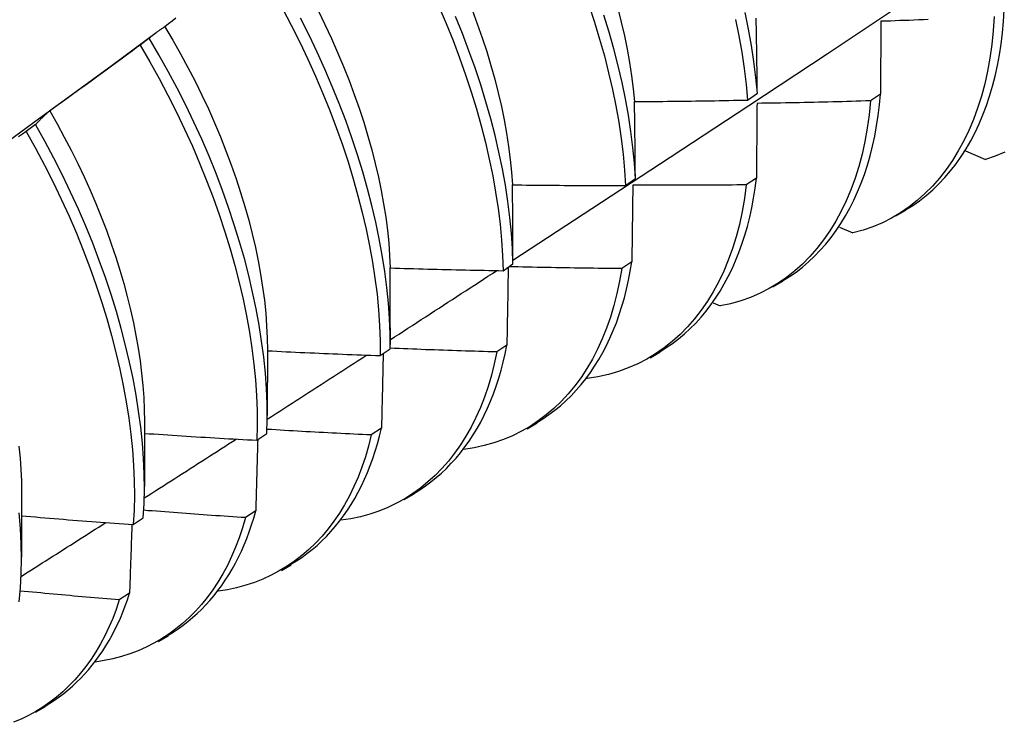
# Model space of a CAD drawing. Header units: inches. Extents: x 0 to 215, y -25 to 140.
# Tile 53 of 63: x 181.574 to 181.852, y 77.055 to 77.254. Entities that reach past the tile are written whole.
import ezdxf

# ---------------------------------------------------------------- set-up
doc = ezdxf.new("R2010")
doc.units = ezdxf.units.IN
doc.header["$LTSCALE"] = 12.924396
doc.header["$MEASUREMENT"] = 0
doc.layers.add('Visible Edges(ANSI)', color=7, linetype='Continuous', lineweight=25)

msp = doc.modelspace()

# ---------------------------------------------------------------- linework, layer by layer
at = {"layer": 'Visible Edges(ANSI)'}
for p, q in [((181.81743, 77.25365), (181.81731, 77.23305)), ((181.59978, 77.24125), (181.61222, 77.25045)), ((181.61023, 77.24887), (181.60764, 77.2469)), ((181.77966, 77.23135), (181.78245, 77.23331)), ((181.81731, 77.23305), (181.81447, 77.23112)), ((181.57803, 77.22438), (181.57542, 77.2224)), ((181.84139, 77.21692), (181.84702, 77.21452)), ((181.74511, 77.20715), (181.74791, 77.2091)), ((181.78216, 77.20924), (181.77931, 77.20732)), ((181.82166, 77.19852), (181.82447, 77.20015)), ((181.80566, 77.19537), (181.80951, 77.19369)), ((181.71044, 77.18301), (181.71325, 77.18496)), ((181.74689, 77.18551), (181.74403, 77.1836)), ((181.78686, 77.17843), (181.78967, 77.18006)), ((181.76992, 77.17391), (181.77194, 77.17301)), ((181.67848, 77.16681), (181.67847, 77.16207)), ((181.7115, 77.16189), (181.70864, 77.15998)), ((181.6437, 77.16047), (181.64367, 77.14198)), ((181.67565, 77.15895), (181.67847, 77.16089)), ((181.75206, 77.15834), (181.75487, 77.15997)), ((181.73419, 77.15253), (181.73429, 77.15248)), ((181.6089, 77.14038), (181.60888, 77.12189)), ((181.71726, 77.13825), (181.72007, 77.13987)), ((181.64074, 77.13497), (181.64357, 77.1369)), ((181.676, 77.13836), (181.67313, 77.13646)), ((181.5741, 77.12029), (181.57408, 77.1018)), ((181.68246, 77.11816), (181.68527, 77.11978)), ((181.64039, 77.11493), (181.63751, 77.11305)), ((181.60572, 77.11107), (181.60855, 77.11299)), ((181.64766, 77.09807), (181.65048, 77.09969)), ((181.60466, 77.09161), (181.60177, 77.08973)), ((181.61287, 77.07798), (181.61568, 77.0796)), ((181.57807, 77.05789), (181.58088, 77.05951))]:
    msp.add_line(p, q, dxfattribs=at)
at = {"layer": 'Visible Edges(ANSI)', "flags": 128}
for points in [[(181.71324, 77.18603), (181.73554, 77.20059), (181.7578, 77.21519), (181.78001, 77.22982), (181.80219, 77.24448), (181.82433, 77.25917), (181.84642, 77.27389), (181.86848, 77.28864), (181.8905, 77.30342), (181.91247, 77.31822), (181.93441, 77.33305), (181.9563, 77.3479), (181.97816, 77.36278), (181.99997, 77.37767), (182.02175, 77.39259), (182.04349, 77.40753)], [(181.64795, 77.25729), (181.65047, 77.25253), (181.65288, 77.24773), (181.65518, 77.24291), (181.65736, 77.23808), (181.65943, 77.23323), (181.66138, 77.22838), (181.66322, 77.22353), (181.66493, 77.21868), (181.66653, 77.21384), (181.668, 77.20903), (181.66935, 77.20424), (181.67057, 77.19947), (181.67167, 77.19475), (181.67263, 77.19007), (181.67347, 77.18543), (181.67417, 77.18085), (181.67474, 77.17632), (181.67518, 77.17187), (181.67547, 77.16748), (181.67563, 77.16318), (181.67565, 77.15895)], [(181.65805, 77.25667), (181.65999, 77.25274), (181.66183, 77.24879), (181.66359, 77.24484), (181.66525, 77.24088), (181.66682, 77.23692), (181.6683, 77.23296), (181.66969, 77.22901), (181.67097, 77.22507), (181.67217, 77.22114), (181.67326, 77.21724), (181.67425, 77.21336), (181.67514, 77.20952), (181.67593, 77.2057), (181.67662, 77.20193), (181.6772, 77.1982), (181.67768, 77.19452), (181.67805, 77.19089), (181.67831, 77.18731), (181.67845, 77.1838)], [(181.69227, 77.25788), (181.69434, 77.25303), (181.69629, 77.24818), (181.69812, 77.24332), (181.69983, 77.23848), (181.70142, 77.23364), (181.70289, 77.22883), (181.70423, 77.22404), (181.70545, 77.21928), (181.70654, 77.21456), (181.7075, 77.20987), (181.70833, 77.20524), (181.70903, 77.20066), (181.70959, 77.19614), (181.71001, 77.19169), (181.7103, 77.18731), (181.71044, 77.18301)], [(181.70165, 77.25693), (181.70313, 77.25297), (181.70451, 77.24902), (181.7058, 77.24508), (181.70699, 77.24116), (181.70809, 77.23725), (181.70908, 77.23338), (181.70997, 77.22953), (181.71076, 77.22572), (181.71144, 77.22195), (181.71202, 77.21822), (181.71249, 77.21454), (181.71286, 77.21091), (181.71311, 77.20734)], [(181.73473, 77.25828), (181.73632, 77.25344), (181.73778, 77.24863), (181.73912, 77.24384), (181.74033, 77.23908), (181.74142, 77.23436), (181.74237, 77.22968), (181.74319, 77.22505), (181.74388, 77.22048), (181.74443, 77.21597), (181.74484, 77.21152), (181.74511, 77.20715)], [(181.74292, 77.25727), (181.74391, 77.25339), (181.7448, 77.24955), (181.74558, 77.24574), (181.74626, 77.24196), (181.74684, 77.23824), (181.74731, 77.23456), (181.74766, 77.23093)], [(181.78245, 77.23331), (181.78204, 77.23775), (181.78149, 77.24227), (181.7808, 77.24684), (181.77998, 77.25147), (181.77903, 77.25615)], [(181.82443, 77.2002), (181.82645, 77.20147), (181.8284, 77.20284), (181.83029, 77.20432), (181.83212, 77.20591), (181.83387, 77.2076), (181.83555, 77.20939), (181.83716, 77.21128), (181.8387, 77.21327), (181.84016, 77.21535), (181.84155, 77.21753), (181.84286, 77.2198), (181.84409, 77.22217), (181.84524, 77.22462), (181.84632, 77.22716), (181.84731, 77.22978), (181.84822, 77.23249), (181.84904, 77.23528), (181.84978, 77.23815), (181.85043, 77.2411), (181.85099, 77.24412), (181.85147, 77.24722), (181.85185, 77.25039), (181.85214, 77.25363), (181.85234, 77.25694)], [(181.61779, 77.2545), (181.61673, 77.25371), (181.61568, 77.25291), (181.61462, 77.25212)], [(181.67847, 77.16089), (181.67844, 77.16512), (181.67827, 77.16944), (181.67796, 77.17383), (181.67752, 77.17829), (181.67694, 77.18282), (181.67622, 77.1874), (181.67538, 77.19204), (181.6744, 77.19673), (181.6733, 77.20146), (181.67207, 77.20622), (181.67071, 77.21102), (181.66922, 77.21583), (181.66762, 77.22067), (181.66589, 77.22552), (181.66405, 77.23037), (181.66209, 77.23522), (181.66001, 77.24007), (181.65782, 77.2449), (181.65551, 77.24972), (181.6531, 77.25451)], [(181.71325, 77.18496), (181.71309, 77.18927), (181.7128, 77.19365), (181.71236, 77.19811), (181.71179, 77.20263), (181.71109, 77.20721), (181.71025, 77.21185), (181.70928, 77.21654), (181.70818, 77.22126), (181.70695, 77.22602), (181.7056, 77.23082), (181.70412, 77.23563), (181.70252, 77.24047), (181.70079, 77.24532), (181.69895, 77.25017), (181.697, 77.25502)], [(181.74791, 77.2091), (181.74762, 77.21348), (181.7472, 77.21793), (181.74664, 77.22245), (181.74595, 77.22703), (181.74512, 77.23166), (181.74415, 77.23634), (181.74306, 77.24107), (181.74184, 77.24583), (181.74049, 77.25062), (181.73901, 77.25543)], [(181.77629, 77.25417), (181.77724, 77.2495), (181.77805, 77.24487), (181.77872, 77.2403), (181.77926, 77.23579), (181.77966, 77.23135)], [(181.78245, 77.23331), (181.78243, 77.2342), (181.78242, 77.2351), (181.78241, 77.23599), (181.7824, 77.23689), (181.78239, 77.23778), (181.78237, 77.23867), (181.78236, 77.23957), (181.78235, 77.24046), (181.78233, 77.24134), (181.78232, 77.24223), (181.78231, 77.24312), (181.78229, 77.24401), (181.78228, 77.24489), (181.78227, 77.24578), (181.78225, 77.24666), (181.78224, 77.24755), (181.78222, 77.24843), (181.78221, 77.24931), (181.78219, 77.25019), (181.78218, 77.25107), (181.78216, 77.25195), (181.78215, 77.25283), (181.78213, 77.2537), (181.78212, 77.25458)], [(181.84951, 77.25501), (181.84925, 77.25098), (181.84884, 77.24705), (181.8483, 77.24323), (181.84763, 77.23952), (181.84682, 77.23592), (181.84588, 77.23244), (181.84482, 77.22908), (181.84363, 77.22585), (181.84232, 77.22274), (181.84089, 77.21977), (181.83934, 77.21693), (181.83768, 77.21422), (181.8359, 77.21166), (181.83401, 77.20924), (181.83201, 77.20697), (181.82991, 77.20485), (181.8277, 77.20288), (181.82539, 77.20107), (181.82298, 77.19942), (181.82047, 77.19793), (181.81787, 77.19661), (181.81517, 77.19546), (181.81239, 77.19449), (181.80951, 77.19369)], [(181.8308, 77.25414), (181.82946, 77.25409), (181.82813, 77.25404), (181.82679, 77.25398), (181.82545, 77.25393), (181.82412, 77.25388), (181.82278, 77.25384), (181.82144, 77.25379), (181.8201, 77.25374), (181.81877, 77.2537), (181.81743, 77.25365)], [(181.61462, 77.25212), (181.61443, 77.252), (181.61424, 77.25188), (181.61406, 77.25175), (181.61387, 77.25162), (181.61368, 77.2515), (181.61349, 77.25137), (181.61331, 77.25124), (181.61312, 77.25111), (181.61294, 77.25098), (181.61275, 77.25084), (181.61257, 77.25071), (181.61239, 77.25057), (181.6122, 77.25044), (181.61202, 77.2503), (181.61184, 77.25016), (181.61166, 77.25002), (181.61148, 77.24988), (181.6113, 77.24974), (181.61112, 77.2496), (181.61094, 77.24946), (181.61076, 77.24931), (181.61059, 77.24917), (181.61041, 77.24902), (181.61023, 77.24887)], [(181.61462, 77.25212), (181.6169, 77.24831), (181.61909, 77.24446), (181.6212, 77.24058), (181.62321, 77.23668), (181.62515, 77.23276), (181.62699, 77.22882), (181.62874, 77.22487), (181.63041, 77.22092), (181.63198, 77.21696), (181.63345, 77.21301), (181.63484, 77.20907), (181.63612, 77.20513), (181.63732, 77.20122), (181.63841, 77.19732), (181.6394, 77.19345), (181.6403, 77.18961), (181.64109, 77.1858), (181.64178, 77.18203), (181.64236, 77.1783), (181.64284, 77.17462), (181.64322, 77.171), (181.64349, 77.16743), (181.64365, 77.16392), (181.6437, 77.16047)], [(181.64357, 77.1369), (181.64367, 77.14105), (181.64362, 77.14529), (181.64344, 77.14961), (181.64313, 77.154), (181.64267, 77.15847), (181.64208, 77.163), (181.64136, 77.16759), (181.64051, 77.17223), (181.63953, 77.17692), (181.63842, 77.18166), (181.63718, 77.18642), (181.63582, 77.19122), (181.63433, 77.19603), (181.63273, 77.20087), (181.631, 77.20572), (181.62915, 77.21057), (181.62718, 77.21542), (181.6251, 77.22027), (181.6229, 77.2251), (181.62059, 77.22992), (181.61816, 77.23471), (181.61563, 77.23947), (181.61299, 77.24419), (181.61023, 77.24887)], [(181.60764, 77.2469), (181.60658, 77.24611), (181.60552, 77.24532), (181.60446, 77.24454), (181.6034, 77.24376), (181.60234, 77.24297), (181.60128, 77.24219), (181.60022, 77.24141), (181.59915, 77.24063), (181.59809, 77.23985), (181.59703, 77.23907), (181.59596, 77.2383), (181.5949, 77.23752), (181.59383, 77.23674), (181.59277, 77.23597), (181.5917, 77.2352), (181.59063, 77.23442), (181.58956, 77.23365), (181.58849, 77.23288), (181.58742, 77.23211), (181.58635, 77.23135), (181.58528, 77.23058), (181.58421, 77.22981), (181.58314, 77.22905), (181.58206, 77.22828)], [(181.60764, 77.2469), (181.61038, 77.24221), (181.61301, 77.23748), (181.61554, 77.23272), (181.61796, 77.22793), (181.62026, 77.22311), (181.62245, 77.21828), (181.62452, 77.21343), (181.62648, 77.20858), (181.62832, 77.20373), (181.63004, 77.19888), (181.63164, 77.19404), (181.63312, 77.18923), (181.63447, 77.18443), (181.6357, 77.17967), (181.6368, 77.17494), (181.63777, 77.17026), (181.63861, 77.16562), (181.63932, 77.16103), (181.6399, 77.15651), (181.64034, 77.15204), (181.64065, 77.14765), (181.64082, 77.14334), (181.64085, 77.13911), (181.64074, 77.13497)], [(181.56627, 77.21678), (181.57744, 77.22494), (181.58861, 77.2331), (181.59977, 77.24125)], [(181.74766, 77.23093), (181.749, 77.23094), (181.75033, 77.23094), (181.75166, 77.23095), (181.753, 77.23096), (181.75433, 77.23097), (181.75566, 77.23098), (181.757, 77.231), (181.75833, 77.23101), (181.75966, 77.23102), (181.761, 77.23104), (181.76233, 77.23105), (181.76366, 77.23107), (181.765, 77.23109), (181.76633, 77.23111), (181.76766, 77.23113), (181.769, 77.23115), (181.77033, 77.23117), (181.77166, 77.23119), (181.77299, 77.23122), (181.77433, 77.23124), (181.77566, 77.23127), (181.77699, 77.23129), (181.77833, 77.23132), (181.77966, 77.23135)], [(181.81447, 77.23112), (181.81408, 77.22718), (181.81355, 77.22335), (181.81289, 77.21963), (181.81209, 77.21602), (181.81116, 77.21254), (181.8101, 77.20917), (181.80892, 77.20593), (181.80762, 77.20282), (181.80619, 77.19984), (181.80464, 77.197), (181.80298, 77.19429), (181.80121, 77.19172), (181.79932, 77.1893), (181.79733, 77.18702), (181.79523, 77.18489), (181.79302, 77.18292), (181.79072, 77.1811), (181.78831, 77.17944), (181.78581, 77.17794), (181.78321, 77.17661), (181.78052, 77.17545), (181.77775, 77.17446), (181.77488, 77.17364), (181.77194, 77.17301)], [(181.81447, 77.23112), (181.81313, 77.23108), (181.81179, 77.23104), (181.81046, 77.231), (181.80912, 77.23096), (181.80778, 77.23092), (181.80644, 77.23088), (181.8051, 77.23085), (181.80377, 77.23081), (181.80243, 77.23078), (181.80109, 77.23075), (181.79975, 77.23072), (181.79841, 77.23068), (181.79708, 77.23066), (181.79574, 77.23063), (181.7944, 77.2306), (181.79306, 77.23057), (181.79172, 77.23055), (181.79038, 77.23052), (181.78904, 77.2305), (181.78771, 77.23048), (181.78637, 77.23046), (181.78503, 77.23044), (181.78369, 77.23042), (181.78235, 77.2304)], [(181.78961, 77.18013), (181.79154, 77.18133), (181.79341, 77.18263), (181.79522, 77.18403), (181.79696, 77.18552), (181.79865, 77.1871), (181.80027, 77.18878), (181.80183, 77.19055), (181.80332, 77.19241), (181.80474, 77.19435), (181.8061, 77.19638), (181.80738, 77.1985), (181.8086, 77.2007), (181.80975, 77.20298), (181.81082, 77.20534), (181.81182, 77.20778), (181.81274, 77.2103), (181.81359, 77.21289), (181.81436, 77.21556), (181.81506, 77.2183), (181.81567, 77.22111), (181.8162, 77.224), (181.81665, 77.22695), (181.81702, 77.22996), (181.81731, 77.23305)], [(181.58206, 77.22828), (181.58189, 77.22813), (181.58171, 77.22798), (181.58154, 77.22783), (181.58137, 77.22767), (181.58119, 77.22752), (181.58102, 77.22736), (181.58085, 77.22721), (181.58068, 77.22705), (181.58051, 77.22689), (181.58034, 77.22673), (181.58017, 77.22657), (181.58, 77.22641), (181.57984, 77.22624), (181.57967, 77.22608), (181.5795, 77.22591), (181.57934, 77.22575), (181.57917, 77.22558), (181.57901, 77.22541), (181.57884, 77.22524), (181.57868, 77.22507), (181.57852, 77.2249), (181.57835, 77.22473), (181.57819, 77.22455), (181.57803, 77.22438)], [(181.58206, 77.22828), (181.58417, 77.22459), (181.5862, 77.22087), (181.58815, 77.21713), (181.59002, 77.21338), (181.5918, 77.2096), (181.5935, 77.20582), (181.59512, 77.20203), (181.59666, 77.19824), (181.5981, 77.19445), (181.59946, 77.19066), (181.60074, 77.18688), (181.60192, 77.18312), (181.60302, 77.17937), (181.60402, 77.17565), (181.60494, 77.17194), (181.60576, 77.16827), (181.60649, 77.16463), (181.60712, 77.16102), (181.60766, 77.15746), (181.6081, 77.15394), (181.60845, 77.15047), (181.6087, 77.14705), (181.60885, 77.14368), (181.6089, 77.14038)], [(181.74791, 77.2091), (181.7479, 77.21002), (181.74789, 77.21094), (181.74788, 77.21186), (181.74787, 77.21277), (181.74787, 77.21369), (181.74786, 77.2146), (181.74785, 77.21552), (181.74784, 77.21643), (181.74783, 77.21735), (181.74782, 77.21826), (181.74781, 77.21917), (181.7478, 77.22008), (181.74779, 77.22099), (181.74778, 77.2219), (181.74777, 77.2228), (181.74776, 77.22371), (181.74775, 77.22462), (181.74774, 77.22552), (181.74772, 77.22642), (181.74771, 77.22733), (181.7477, 77.22823), (181.74769, 77.22913), (181.74768, 77.23003), (181.74766, 77.23093)], [(181.78235, 77.2304), (181.78234, 77.22953), (181.78234, 77.22866), (181.78233, 77.22778), (181.78232, 77.22691), (181.78231, 77.22603), (181.78231, 77.22516), (181.7823, 77.22428), (181.78229, 77.2234), (181.78228, 77.22252), (181.78228, 77.22164), (181.78227, 77.22076), (181.78226, 77.21988), (181.78225, 77.219), (181.78224, 77.21812), (181.78224, 77.21723), (181.78223, 77.21635), (181.78222, 77.21546), (181.78221, 77.21458), (181.7822, 77.21369), (181.78219, 77.2128), (181.78218, 77.21191), (181.78217, 77.21102), (181.78217, 77.21013), (181.78216, 77.20924)], [(181.60855, 77.11299), (181.60878, 77.11706), (181.60886, 77.12121), (181.60881, 77.12546), (181.60862, 77.12978), (181.60829, 77.13418), (181.60783, 77.13865), (181.60723, 77.14319), (181.6065, 77.14778), (181.60565, 77.15243), (181.60466, 77.15712), (181.60355, 77.16185), (181.6023, 77.16662), (181.60094, 77.17141), (181.59945, 77.17623), (181.59784, 77.18107), (181.5961, 77.18592), (181.59425, 77.19077), (181.59228, 77.19562), (181.59019, 77.20046), (181.58798, 77.20529), (181.58566, 77.21011), (181.58323, 77.2149), (181.58068, 77.21966), (181.57803, 77.22438)], [(181.57542, 77.2224), (181.57435, 77.22164), (181.57327, 77.22088)], [(181.57542, 77.2224), (181.57807, 77.21767), (181.58061, 77.21291), (181.58303, 77.20812), (181.58534, 77.2033), (181.58754, 77.19847), (181.58962, 77.19363), (181.59158, 77.18878), (181.59343, 77.18392), (181.59515, 77.17908), (181.59675, 77.17424), (181.59823, 77.16943), (181.59959, 77.16463), (181.60082, 77.15987), (181.60193, 77.15514), (181.6029, 77.15045), (181.60375, 77.14581), (181.60447, 77.14122), (181.60505, 77.13669), (181.6055, 77.13222), (181.60582, 77.12783), (181.606, 77.12351), (181.60605, 77.11927), (181.60595, 77.11512), (181.60572, 77.11107)], [(181.85252, 77.21661), (181.84981, 77.21548), (181.84702, 77.21452)], [(181.7548, 77.16006), (181.75664, 77.1612), (181.75841, 77.16242), (181.76014, 77.16374), (181.76181, 77.16514), (181.76343, 77.16662), (181.76498, 77.16818), (181.76649, 77.16983), (181.76793, 77.17156), (181.76931, 77.17337), (181.77063, 77.17526), (181.77189, 77.17722), (181.77309, 77.17926), (181.77422, 77.18138), (181.77528, 77.18356), (181.77629, 77.18583), (181.77722, 77.18816), (181.77809, 77.19056), (181.77888, 77.19303), (181.77961, 77.19557), (181.78027, 77.19818), (181.78085, 77.20085), (181.78136, 77.20358), (181.7818, 77.20638), (181.78216, 77.20924)], [(181.71311, 77.20734), (181.71444, 77.20732), (181.71578, 77.2073), (181.71711, 77.20728), (181.71844, 77.20727), (181.71978, 77.20725), (181.72111, 77.20724), (181.72244, 77.20723), (181.72378, 77.20721), (181.72511, 77.2072), (181.72644, 77.20719), (181.72778, 77.20718), (181.72911, 77.20717), (181.73044, 77.20717), (181.73178, 77.20716), (181.73311, 77.20715), (181.73444, 77.20715), (181.73578, 77.20715), (181.73711, 77.20714), (181.73844, 77.20714), (181.73978, 77.20714), (181.74111, 77.20714), (181.74244, 77.20714), (181.74378, 77.20714), (181.74511, 77.20715)], [(181.71325, 77.18496), (181.71324, 77.1859), (181.71324, 77.18684), (181.71324, 77.18778), (181.71323, 77.18872), (181.71323, 77.18966), (181.71322, 77.1906), (181.71322, 77.19154), (181.71322, 77.19247), (181.71321, 77.19341), (181.71321, 77.19434), (181.7132, 77.19528), (181.7132, 77.19621), (181.71319, 77.19714), (181.71318, 77.19807), (181.71318, 77.199), (181.71317, 77.19993), (181.71316, 77.20086), (181.71316, 77.20179), (181.71315, 77.20272), (181.71314, 77.20364), (181.71313, 77.20457), (181.71313, 77.20549), (181.71312, 77.20642), (181.71311, 77.20734)], [(181.77931, 77.20732), (181.7788, 77.20347), (181.77814, 77.19974), (181.77735, 77.19613), (181.77644, 77.19263), (181.77539, 77.18926), (181.77421, 77.18602), (181.77291, 77.1829), (181.77149, 77.17991), (181.76995, 77.17706), (181.76829, 77.17435), (181.76652, 77.17178), (181.76464, 77.16935), (181.76265, 77.16707), (181.76055, 77.16493), (181.75835, 77.16295), (181.75605, 77.16113), (181.75364, 77.15946), (181.75115, 77.15796), (181.74856, 77.15661), (181.74588, 77.15544), (181.74311, 77.15444), (181.74025, 77.15361), (181.73731, 77.15295), (181.73429, 77.15248)], [(181.74717, 77.20723), (181.74716, 77.20633), (181.74715, 77.20544), (181.74714, 77.20454), (181.74713, 77.20364), (181.74712, 77.20275), (181.74711, 77.20185), (181.7471, 77.20095), (181.74708, 77.20005), (181.74707, 77.19914), (181.74706, 77.19824), (181.74705, 77.19734), (181.74704, 77.19643), (181.74703, 77.19553), (181.74701, 77.19462), (181.747, 77.19372), (181.74699, 77.19281), (181.74698, 77.1919), (181.74697, 77.19099), (181.74695, 77.19008), (181.74694, 77.18917), (181.74693, 77.18826), (181.74691, 77.18734), (181.7469, 77.18643), (181.74689, 77.18551)], [(181.77931, 77.20732), (181.77797, 77.2073), (181.77663, 77.20729), (181.77529, 77.20727), (181.77396, 77.20726), (181.77262, 77.20725), (181.77128, 77.20724), (181.76994, 77.20723), (181.7686, 77.20722), (181.76726, 77.20721), (181.76592, 77.20721), (181.76458, 77.2072), (181.76324, 77.2072), (181.7619, 77.20719), (181.76056, 77.20719), (181.75922, 77.20719), (181.75789, 77.20719), (181.75655, 77.20719), (181.75521, 77.20719), (181.75387, 77.2072), (181.75253, 77.2072), (181.75119, 77.20721), (181.74985, 77.20721), (181.74851, 77.20722), (181.74717, 77.20723)], [(181.67845, 77.1838), (181.67979, 77.18376), (181.68112, 77.18372), (181.68245, 77.18367), (181.68378, 77.18363), (181.68512, 77.18359), (181.68645, 77.18356), (181.68778, 77.18352), (181.68911, 77.18348), (181.69045, 77.18344), (181.69178, 77.18341), (181.69311, 77.18337), (181.69444, 77.18334), (181.69578, 77.18331), (181.69711, 77.18328), (181.69844, 77.18325), (181.69978, 77.18322), (181.70111, 77.18319), (181.70244, 77.18316), (181.70377, 77.18313), (181.70511, 77.18311), (181.70644, 77.18308), (181.70777, 77.18306), (181.70911, 77.18303), (181.71044, 77.18301)], [(181.67848, 77.16681), (181.67848, 77.16752), (181.67848, 77.16824), (181.67848, 77.16895), (181.67848, 77.16966), (181.67848, 77.17037), (181.67848, 77.17108), (181.67848, 77.17179), (181.67848, 77.1725), (181.67848, 77.17321), (181.67848, 77.17392), (181.67848, 77.17463), (181.67848, 77.17534), (181.67848, 77.17605), (181.67848, 77.17676), (181.67847, 77.17746), (181.67847, 77.17817), (181.67847, 77.17887), (181.67847, 77.17958), (181.67847, 77.18028), (181.67847, 77.18099), (181.67846, 77.18169), (181.67846, 77.1824), (181.67846, 77.1831), (181.67845, 77.1838)], [(181.74403, 77.1836), (181.74342, 77.17999), (181.74268, 77.1765), (181.74182, 77.17311), (181.74083, 77.16984), (181.73973, 77.16669), (181.73851, 77.16366), (181.73717, 77.16075), (181.73572, 77.15796), (181.73417, 77.1553), (181.73251, 77.15277), (181.73074, 77.15037), (181.72887, 77.14811), (181.7269, 77.14598), (181.72483, 77.144), (181.72267, 77.14215), (181.72041, 77.14046), (181.71807, 77.1389), (181.71564, 77.1375), (181.71312, 77.13625), (181.71052, 77.13516), (181.70784, 77.13422), (181.70508, 77.13344), (181.70224, 77.13282), (181.69933, 77.13237)], [(181.71189, 77.18402), (181.71188, 77.18311), (181.71186, 77.18219), (181.71185, 77.18128), (181.71183, 77.18036), (181.71182, 77.17945), (181.7118, 77.17853), (181.71179, 77.17761), (181.71177, 77.1767), (181.71176, 77.17578), (181.71174, 77.17486), (181.71172, 77.17394), (181.71171, 77.17301), (181.71169, 77.17209), (181.71167, 77.17117), (181.71166, 77.17024), (181.71164, 77.16932), (181.71163, 77.16839), (181.71161, 77.16747), (181.71159, 77.16654), (181.71157, 77.16561), (181.71156, 77.16468), (181.71154, 77.16375), (181.71152, 77.16282), (181.7115, 77.16189)], [(181.74403, 77.1836), (181.7427, 77.18361), (181.74137, 77.18362), (181.74004, 77.18364), (181.7387, 77.18365), (181.73737, 77.18366), (181.73604, 77.18368), (181.73471, 77.1837), (181.73337, 77.18371), (181.73204, 77.18373), (181.73071, 77.18375), (181.72938, 77.18377), (181.72804, 77.18379), (181.72671, 77.18382), (181.72538, 77.18384), (181.72405, 77.18387), (181.72271, 77.18389), (181.72138, 77.18392), (181.72005, 77.18395), (181.71872, 77.18397), (181.71738, 77.184), (181.71605, 77.18403), (181.71472, 77.18407), (181.71339, 77.1841), (181.71205, 77.18413)], [(181.71999, 77.13999), (181.72173, 77.14106), (181.72342, 77.14222), (181.72506, 77.14345), (181.72666, 77.14475), (181.7282, 77.14614), (181.7297, 77.14759), (181.73114, 77.14912), (181.73253, 77.15073), (181.73386, 77.1524), (181.73515, 77.15415), (181.73637, 77.15597), (181.73754, 77.15785), (181.73866, 77.15981), (181.73971, 77.16183), (181.74071, 77.16392), (181.74165, 77.16607), (181.74253, 77.16828), (181.74334, 77.17056), (181.74409, 77.17291), (181.74478, 77.17531), (181.74541, 77.17777), (181.74597, 77.18029), (181.74646, 77.18288), (181.74689, 77.18551)], [(181.67847, 77.16343), (181.67973, 77.16425), (181.68099, 77.16506), (181.68225, 77.16588), (181.68351, 77.1667), (181.68477, 77.16751), (181.68603, 77.16833), (181.68729, 77.16915), (181.68854, 77.16996), (181.6898, 77.17078), (181.69106, 77.1716), (181.69232, 77.17241), (181.69358, 77.17323), (181.69484, 77.17405), (181.69609, 77.17487), (181.69735, 77.17568), (181.69861, 77.1765), (181.69987, 77.17732), (181.70112, 77.17814), (181.70238, 77.17895), (181.70364, 77.17977), (181.7049, 77.18059), (181.70615, 77.18141), (181.70741, 77.18223), (181.70867, 77.18305)], [(181.68519, 77.11992), (181.68683, 77.12093), (181.68843, 77.12201), (181.68999, 77.12315), (181.6915, 77.12437), (181.69298, 77.12566), (181.6944, 77.12701), (181.69578, 77.12843), (181.69712, 77.12991), (181.69841, 77.13145), (181.69964, 77.13307), (181.70084, 77.13474), (181.70198, 77.13648), (181.70307, 77.13827), (181.70411, 77.14013), (181.70509, 77.14205), (181.70603, 77.14403), (181.70691, 77.14606), (181.70774, 77.14816), (181.70851, 77.15031), (181.70922, 77.15251), (181.70988, 77.15478), (181.71048, 77.15709), (181.71102, 77.15946), (181.7115, 77.16189)], [(181.64366, 77.14096), (181.64484, 77.14171), (181.64601, 77.14247), (181.64718, 77.14322), (181.64835, 77.14398), (181.64952, 77.14473), (181.6507, 77.14549), (181.65187, 77.14624), (181.65304, 77.147), (181.65421, 77.14775), (181.65538, 77.14851), (181.65655, 77.14927), (181.65773, 77.15002), (181.6589, 77.15078), (181.66007, 77.15153), (181.66124, 77.15229), (181.66241, 77.15305), (181.66358, 77.1538), (181.66475, 77.15456), (181.66592, 77.15531), (181.66709, 77.15607), (181.66826, 77.15683), (181.66943, 77.15758), (181.6706, 77.15834), (181.67177, 77.1591)], [(181.6437, 77.16033), (181.64503, 77.16026), (181.64636, 77.1602), (181.64769, 77.16013), (181.64902, 77.16006), (181.65035, 77.16), (181.65168, 77.15994), (181.65301, 77.15987), (181.65434, 77.15981), (181.65568, 77.15975), (181.65701, 77.15969), (181.65834, 77.15963), (181.65967, 77.15958), (181.661, 77.15952), (181.66233, 77.15946), (181.66366, 77.15941), (181.665, 77.15935), (181.66633, 77.1593), (181.66766, 77.15925), (181.66899, 77.1592), (181.67032, 77.15914), (181.67166, 77.15909), (181.67299, 77.15905), (181.67432, 77.159), (181.67565, 77.15895)], [(181.70864, 77.15998), (181.70794, 77.15662), (181.70712, 77.15336), (181.7062, 77.1502), (181.70516, 77.14716), (181.70401, 77.14422), (181.70276, 77.1414), (181.7014, 77.1387), (181.69994, 77.13611), (181.69838, 77.13364), (181.69672, 77.13129), (181.69497, 77.12906), (181.69312, 77.12696), (181.69119, 77.12499), (181.68916, 77.12315), (181.68705, 77.12144), (181.68485, 77.11986), (181.68258, 77.11841), (181.68022, 77.11711), (181.67779, 77.11594), (181.67528, 77.11492), (181.67269, 77.11404), (181.67004, 77.11331), (181.66732, 77.11272), (181.66453, 77.11229)], [(181.67648, 77.15952), (181.67646, 77.15865), (181.67644, 77.15778), (181.67643, 77.1569), (181.67641, 77.15602), (181.67639, 77.15515), (181.67637, 77.15427), (181.67635, 77.15339), (181.67633, 77.15251), (181.67631, 77.15164), (181.67629, 77.15076), (181.67627, 77.14987), (181.67625, 77.14899), (181.67623, 77.14811), (181.67621, 77.14723), (181.67619, 77.14634), (181.67617, 77.14546), (181.67615, 77.14457), (181.67613, 77.14369), (181.67611, 77.1428), (181.67609, 77.14192), (181.67607, 77.14103), (181.67605, 77.14014), (181.67603, 77.13925), (181.676, 77.13836)], [(181.70864, 77.15998), (181.70738, 77.16002), (181.70612, 77.16005), (181.70487, 77.16009), (181.70361, 77.16012), (181.70235, 77.16016), (181.7011, 77.1602), (181.69984, 77.16024), (181.69858, 77.16028), (181.69732, 77.16032), (181.69607, 77.16036), (181.69481, 77.16041), (181.69355, 77.16045), (181.69229, 77.16049), (181.69104, 77.16054), (181.68978, 77.16059), (181.68852, 77.16063), (181.68727, 77.16068), (181.68601, 77.16073), (181.68475, 77.16078), (181.68349, 77.16083), (181.68224, 77.16088), (181.68098, 77.16094), (181.67972, 77.16099), (181.67847, 77.16104)], [(181.60889, 77.13692), (181.61022, 77.13683), (181.61155, 77.13674), (181.61287, 77.13665), (181.6142, 77.13656), (181.61553, 77.13647), (181.61685, 77.13638), (181.61818, 77.1363), (181.61951, 77.13621), (181.62083, 77.13613), (181.62216, 77.13604), (181.62349, 77.13596), (181.62481, 77.13588), (181.62614, 77.1358), (181.62747, 77.13572), (181.62879, 77.13564), (181.63012, 77.13556), (181.63145, 77.13548), (181.63278, 77.13541), (181.6341, 77.13533), (181.63543, 77.13526), (181.63676, 77.13518), (181.63809, 77.13511), (181.63942, 77.13504), (181.64074, 77.13497)], [(181.67313, 77.13646), (181.67235, 77.13333), (181.67147, 77.13031), (181.67049, 77.12738), (181.66941, 77.12455), (181.66822, 77.12183), (181.66694, 77.11922), (181.66557, 77.11671), (181.6641, 77.11431), (181.66255, 77.11203), (181.6609, 77.10985), (181.65917, 77.10779), (181.65735, 77.10585), (181.65546, 77.10403), (181.65348, 77.10232), (181.65142, 77.10074), (181.64929, 77.09927), (181.64708, 77.09794), (181.6448, 77.09673), (181.64245, 77.09564), (181.64003, 77.09469), (181.63755, 77.09387), (181.635, 77.09318), (181.63239, 77.09263), (181.62972, 77.09221)], [(181.67313, 77.13646), (181.6719, 77.13652), (181.67067, 77.13658), (181.66944, 77.13663), (181.66821, 77.13669), (181.66698, 77.13675), (181.66575, 77.13681), (181.66452, 77.13688), (181.66329, 77.13694), (181.66206, 77.137), (181.66083, 77.13707), (181.6596, 77.13713), (181.65837, 77.1372), (181.65714, 77.13726), (181.65591, 77.13733), (181.65468, 77.1374), (181.65345, 77.13747), (181.65222, 77.13754), (181.65099, 77.13761), (181.64976, 77.13768), (181.64853, 77.13775), (181.6473, 77.13782), (181.64607, 77.1379), (181.64484, 77.13797), (181.64361, 77.13805)], [(181.65038, 77.09984), (181.65193, 77.10079), (181.65344, 77.10179), (181.65491, 77.10286), (181.65635, 77.10399), (181.65775, 77.10518), (181.6591, 77.10643), (181.66042, 77.10774), (181.6617, 77.1091), (181.66293, 77.11052), (181.66413, 77.112), (181.66528, 77.11354), (181.66638, 77.11513), (181.66745, 77.11678), (181.66846, 77.11848), (181.66943, 77.12023), (181.67036, 77.12204), (181.67124, 77.1239), (181.67207, 77.12582), (181.67285, 77.12778), (181.67358, 77.1298), (181.67426, 77.13186), (181.67489, 77.13398), (181.67548, 77.13615), (181.676, 77.13836)], [(181.60882, 77.11861), (181.60991, 77.1193), (181.61099, 77.12), (181.61208, 77.12069), (181.61317, 77.12139), (181.61425, 77.12208), (181.61534, 77.12278), (181.61642, 77.12347), (181.61751, 77.12417), (181.61859, 77.12486), (181.61968, 77.12556), (181.62076, 77.12625), (181.62185, 77.12695), (181.62293, 77.12764), (181.62402, 77.12834), (181.6251, 77.12903), (181.62619, 77.12973), (181.62727, 77.13043), (181.62836, 77.13112), (181.62944, 77.13182), (181.63053, 77.13251), (181.63161, 77.13321), (181.63269, 77.13391), (181.63378, 77.1346), (181.63486, 77.1353)], [(181.64096, 77.13511), (181.64093, 77.13428), (181.64091, 77.13345), (181.64089, 77.13261), (181.64087, 77.13177), (181.64085, 77.13094), (181.64082, 77.1301), (181.6408, 77.12926), (181.64078, 77.12843), (181.64075, 77.12759), (181.64073, 77.12675), (181.64071, 77.12591), (181.64068, 77.12507), (181.64066, 77.12423), (181.64064, 77.12338), (181.64061, 77.12254), (181.64059, 77.1217), (181.64056, 77.12086), (181.64054, 77.12001), (181.64051, 77.11917), (181.64049, 77.11832), (181.64046, 77.11747), (181.64044, 77.11663), (181.64041, 77.11578), (181.64039, 77.11493)], [(181.57336, 77.13326), (181.57368, 77.12994), (181.5739, 77.12667), (181.57404, 77.12345), (181.57409, 77.12029)], [(181.57342, 77.08917), (181.57377, 77.09314), (181.57398, 77.09721), (181.57405, 77.10138), (181.57398, 77.10563), (181.57378, 77.10996), (181.57345, 77.11436)], [(181.63751, 77.11305), (181.6363, 77.11312), (181.6351, 77.1132), (181.6339, 77.11328), (181.6327, 77.11336), (181.6315, 77.11344), (181.6303, 77.11352), (181.6291, 77.1136), (181.62789, 77.11369), (181.62669, 77.11377), (181.62549, 77.11385), (181.62429, 77.11394), (181.62309, 77.11403), (181.62189, 77.11411), (181.62069, 77.1142), (181.61949, 77.11429), (181.61829, 77.11438), (181.61709, 77.11447), (181.61589, 77.11456), (181.61469, 77.11465), (181.61349, 77.11474), (181.61229, 77.11484), (181.61109, 77.11493), (181.60989, 77.11502), (181.60869, 77.11512)], [(181.61558, 77.07976), (181.61703, 77.08064), (181.61845, 77.08158), (181.61984, 77.08257), (181.62119, 77.08361), (181.62252, 77.08471), (181.6238, 77.08586), (181.62505, 77.08706), (181.62627, 77.08831), (181.62745, 77.08961), (181.62859, 77.09096), (181.6297, 77.09236), (181.63076, 77.09381), (181.63179, 77.09531), (181.63278, 77.09686), (181.63373, 77.09846), (181.63464, 77.10011), (181.63551, 77.1018), (181.63634, 77.10354), (181.63712, 77.10532), (181.63786, 77.10716), (181.63856, 77.10903), (181.63921, 77.11096), (181.63982, 77.11292), (181.64039, 77.11493)], [(181.57395, 77.09638), (181.57495, 77.09702), (181.57595, 77.09765), (181.57695, 77.09829), (181.57795, 77.09893), (181.57895, 77.09956), (181.57994, 77.1002), (181.58094, 77.10083), (181.58194, 77.10147), (181.58294, 77.1021), (181.58394, 77.10274), (181.58494, 77.10337), (181.58594, 77.10401), (181.58694, 77.10465), (181.58794, 77.10528), (181.58894, 77.10592), (181.58994, 77.10656), (181.59093, 77.10719), (181.59193, 77.10783), (181.59293, 77.10846), (181.59393, 77.1091), (181.59493, 77.10974), (181.59593, 77.11037), (181.59692, 77.11101), (181.59792, 77.11165)], [(181.57409, 77.11357), (181.57541, 77.11345), (181.57672, 77.11334), (181.57804, 77.11323), (181.57936, 77.11312), (181.58067, 77.11301), (181.58199, 77.1129), (181.58331, 77.11279), (181.58463, 77.11268), (181.58594, 77.11257), (181.58726, 77.11247), (181.58858, 77.11236), (181.5899, 77.11226), (181.59121, 77.11215), (181.59253, 77.11205), (181.59385, 77.11195), (181.59517, 77.11184), (181.59649, 77.11174), (181.5978, 77.11164), (181.59912, 77.11155), (181.60044, 77.11145), (181.60176, 77.11135), (181.60308, 77.11126), (181.6044, 77.11116), (181.60572, 77.11107)], [(181.63751, 77.11305), (181.63666, 77.11015), (181.63573, 77.10735), (181.6347, 77.10464), (181.63358, 77.10203), (181.63237, 77.09951), (181.63107, 77.0971), (181.62969, 77.09479), (181.62822, 77.09257), (181.62668, 77.09046), (181.62505, 77.08846), (181.62334, 77.08656), (181.62156, 77.08477), (181.61971, 77.08309), (181.61778, 77.08151), (181.61578, 77.08005), (181.61371, 77.07871), (181.61158, 77.07747), (181.60938, 77.07635), (181.60711, 77.07535), (181.60479, 77.07447), (181.6024, 77.0737), (181.59996, 77.07306), (181.59746, 77.07254), (181.59491, 77.07214)], [(181.60533, 77.11109), (181.6053, 77.11029), (181.60527, 77.10948), (181.60525, 77.10867), (181.60522, 77.10787), (181.60519, 77.10706), (181.60517, 77.10625), (181.60514, 77.10544), (181.60511, 77.10463), (181.60509, 77.10382), (181.60506, 77.10301), (181.60503, 77.1022), (181.605, 77.10139), (181.60498, 77.10058), (181.60495, 77.09977), (181.60492, 77.09895), (181.60489, 77.09814), (181.60486, 77.09733), (181.60483, 77.09651), (181.6048, 77.0957), (181.60478, 77.09488), (181.60475, 77.09406), (181.60472, 77.09325), (181.60469, 77.09243), (181.60466, 77.09161)], [(181.60177, 77.08973), (181.6006, 77.08983), (181.59943, 77.08993), (181.59826, 77.09003), (181.59709, 77.09013), (181.59592, 77.09023), (181.59475, 77.09033), (181.59358, 77.09043), (181.59241, 77.09053), (181.59124, 77.09063), (181.59007, 77.09073), (181.5889, 77.09084), (181.58773, 77.09094), (181.58656, 77.09105), (181.58539, 77.09116), (181.58422, 77.09126), (181.58305, 77.09137), (181.58188, 77.09148), (181.58071, 77.09159), (181.57955, 77.0917), (181.57838, 77.09181), (181.57721, 77.09192), (181.57604, 77.09203), (181.57487, 77.09215), (181.5737, 77.09226)], [(181.58078, 77.05968), (181.58214, 77.0605), (181.58346, 77.06136), (181.58477, 77.06228), (181.58604, 77.06323), (181.58728, 77.06424), (181.5885, 77.06529), (181.58968, 77.06639), (181.59083, 77.06753), (181.59195, 77.06871), (181.59304, 77.06994), (181.5941, 77.07121), (181.59512, 77.07253), (181.59611, 77.07389), (181.59707, 77.07529), (181.59799, 77.07674), (181.59888, 77.07823), (181.59973, 77.07976), (181.60054, 77.08133), (181.60132, 77.08294), (181.60207, 77.0846), (181.60277, 77.08629), (181.60344, 77.08802), (181.60407, 77.0898), (181.60466, 77.09161)], [(181.60177, 77.08973), (181.60087, 77.08706), (181.59989, 77.08448), (181.59882, 77.08199), (181.59767, 77.07958), (181.59645, 77.07727), (181.59514, 77.07505), (181.59376, 77.07292), (181.5923, 77.07089), (181.59077, 77.06895), (181.58916, 77.06711), (181.58749, 77.06537), (181.58575, 77.06372), (181.58394, 77.06218), (181.58207, 77.06073), (181.58013, 77.05939), (181.57813, 77.05815), (181.57607, 77.05701), (181.57395, 77.05598), (181.57177, 77.05506)]]:
    msp.add_lwpolyline(points, dxfattribs=at)

doc.saveas('drawing.dxf')
